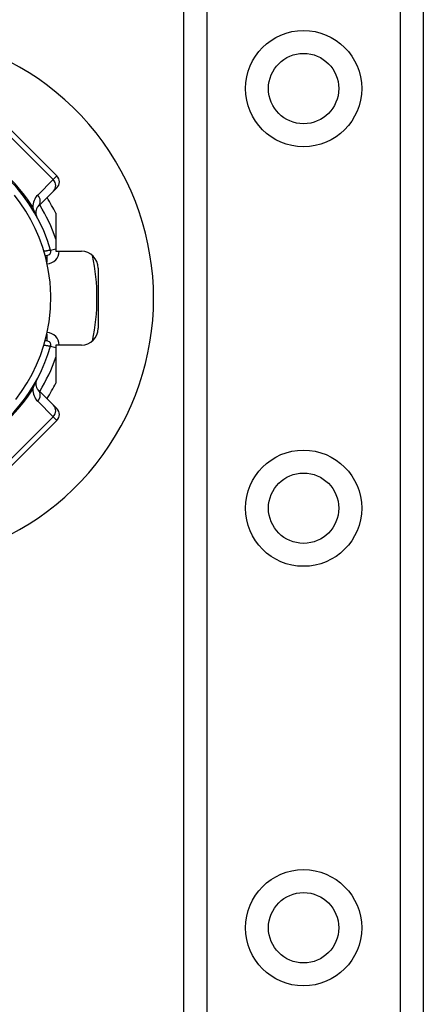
# Model space of a CAD drawing. Header units: inches. Extents: x 3.3 to 95.3, y 5.9 to 50.1.
# Tile 13 of 64: x 5.1 to 6, y 26.6 to 28.9. Entities that reach past the tile are written whole.
import ezdxf

# ---------------------------------------------------------------- set-up
doc = ezdxf.new("R2010")
doc.units = ezdxf.units.IN
doc.header["$MEASUREMENT"] = 0
doc.layers.add('Visible Edges(ANSI)', color=7, linetype='Continuous', lineweight=25)
doc.layers.add('Visible Tangent Edges(ANSI)', color=7, linetype='Continuous', lineweight=25)

msp = doc.modelspace()

# ---------------------------------------------------------------- linework, layer by layer
at = {"layer": 'Visible Edges(ANSI)'}
for p, q in [((5.4681, 21.5457), (5.4681, 34.9946)), ((6.0301, 34.9946), (6.0301, 21.5457)), ((5.1702, 28.5574), (5.0588, 28.6688)), ((5.1702, 28.5296), (5.1624, 28.5217)), ((5.1261, 28.4855), (5.1624, 28.5217)), ((5.1677, 28.4697), (5.1677, 28.3807)), ((5.1426, 28.371), (5.1465, 28.371)), ((5.1677, 28.3807), (5.2277, 28.3807)), ((5.2671, 28.3413), (5.2671, 28.2)), ((5.1465, 28.1703), (5.1426, 28.1703)), ((5.1677, 28.1607), (5.1677, 28.0716)), ((5.2277, 28.1607), (5.1677, 28.1607)), ((5.1624, 28.0196), (5.1261, 28.0558)), ((5.1624, 28.0196), (5.1702, 28.0118)), ((5.0588, 27.8726), (5.1702, 27.9839))]:
    msp.add_line(p, q, dxfattribs=at)
at = {"layer": 'Visible Edges(ANSI)', "flags": 128}
msp.add_lwpolyline([(5.0736, 28.0331), (5.0873, 28.0517), (5.1005, 28.072), (5.1122, 28.0927), (5.1225, 28.1139), (5.1316, 28.1362), (5.1398, 28.1604), (5.1466, 28.1867), (5.1519, 28.2153), (5.1551, 28.2459), (5.1559, 28.277), (5.1541, 28.3081), (5.15, 28.3378), (5.1442, 28.365), (5.137, 28.3898), (5.1288, 28.4126), (5.1195, 28.4338), (5.1091, 28.4544), (5.097, 28.475), (5.084, 28.4944), (5.0706, 28.512)], dxfattribs=at)
at = {"layer": 'Visible Edges(ANSI)'}
for centre in [(5.7491, 28.7623), (5.7491, 27.778), (5.7491, 26.7938)]:
    msp.add_circle(centre, 0.0825, dxfattribs=at)
for centre, radius, start, end in [((4.7721, 28.2702), 0.625, 244.8704, 115.1296), ((4.7721, 28.2707), 0.3996, 16.3518, 70.8354), ((5.1563, 28.5435), 0.0197, 315, 45), ((4.7721, 28.2707), 0.4429, 26.7049, 32.1604), ((5.1401, 28.4716), 0.0197, 135, 208.6389), ((5.1465, 28.3805), 0.00945, 270, 16.3518), ((5.2277, 28.3413), 0.0394, 0, 90), ((4.7721, 28.2707), 0.4921, 348.2772, 11.7228), ((5.2277, 28.2), 0.0394, 270, 0), ((4.7721, 28.2707), 0.3996, 253.8612, 343.6482), ((5.1465, 28.1608), 0.00945, 343.6482, 90), ((5.1401, 28.0697), 0.0197, 151.3611, 225), ((4.7721, 28.2707), 0.4429, 327.8396, 333.2951), ((5.1563, 27.9978), 0.0197, 315, 45)]:
    msp.add_arc(centre, radius, start, end, dxfattribs=at)
at = {"layer": 'Visible Tangent Edges(ANSI)'}
for p, q in [((5.5219, 34.9946), (5.5219, 21.5457)), ((5.9762, 21.5457), (5.9762, 34.9946)), ((5.0501, 28.6601), (5.1615, 28.5487)), ((5.1615, 28.5487), (5.1253, 28.5125)), ((5.1615, 28.5487), (5.1702, 28.5574)), ((5.1555, 28.3832), (5.1677, 28.3867)), ((5.1465, 28.371), (5.1465, 28.3554)), ((5.1465, 28.1859), (5.1465, 28.1703)), ((5.1555, 28.1582), (5.1677, 28.1546)), ((5.1253, 28.0288), (5.1615, 27.9926)), ((5.1615, 27.9926), (5.0501, 27.8812)), ((5.1702, 27.9839), (5.1615, 27.9926))]:
    msp.add_line(p, q, dxfattribs=at)
at = {"layer": 'Visible Tangent Edges(ANSI)', "flags": 128}
for points in [[(5.1228, 28.4622), (5.1219, 28.4639), (5.1213, 28.4652), (5.1208, 28.4663), (5.1203, 28.4674), (5.1198, 28.4684), (5.1194, 28.4694), (5.119, 28.4703), (5.1186, 28.4712), (5.1182, 28.4722), (5.1179, 28.473), (5.1175, 28.4739), (5.1172, 28.4748), (5.1169, 28.4756), (5.1165, 28.4765), (5.1162, 28.4773), (5.1159, 28.4781), (5.1156, 28.4789), (5.1153, 28.4797), (5.115, 28.4805), (5.1148, 28.4812), (5.1145, 28.482), (5.1142, 28.4827), (5.114, 28.4835), (5.1138, 28.4842)], [(5.1555, 28.3832), (5.1555, 28.3832), (5.1554, 28.3831), (5.1552, 28.3831), (5.155, 28.3831), (5.1547, 28.383), (5.1543, 28.383), (5.1538, 28.3829), (5.1533, 28.3828), (5.1528, 28.3827), (5.1522, 28.3826), (5.1515, 28.3825), (5.1508, 28.3824), (5.1501, 28.3822), (5.1493, 28.3821), (5.1484, 28.382), (5.1476, 28.3818), (5.1467, 28.3817), (5.1458, 28.3815), (5.1448, 28.3813), (5.1438, 28.3812), (5.1429, 28.381), (5.1419, 28.3808), (5.1409, 28.3807), (5.1399, 28.3805)], [(5.1399, 28.1608), (5.1409, 28.1606), (5.1419, 28.1605), (5.1429, 28.1603), (5.1438, 28.1601), (5.1448, 28.16), (5.1457, 28.1598), (5.1467, 28.1596), (5.1476, 28.1595), (5.1484, 28.1593), (5.1493, 28.1592), (5.1501, 28.1591), (5.1508, 28.1589), (5.1515, 28.1588), (5.1522, 28.1587), (5.1528, 28.1586), (5.1533, 28.1585), (5.1538, 28.1584), (5.1543, 28.1584), (5.1547, 28.1583), (5.155, 28.1582), (5.1552, 28.1582), (5.1554, 28.1582), (5.1555, 28.1582), (5.1555, 28.1582)], [(5.1138, 28.0571), (5.114, 28.0578), (5.1142, 28.0586), (5.1145, 28.0593), (5.1148, 28.0601), (5.115, 28.0608), (5.1153, 28.0616), (5.1156, 28.0624), (5.1159, 28.0632), (5.1162, 28.064), (5.1165, 28.0649), (5.1169, 28.0657), (5.1172, 28.0665), (5.1175, 28.0674), (5.1179, 28.0683), (5.1182, 28.0692), (5.1186, 28.0701), (5.119, 28.071), (5.1194, 28.0719), (5.1198, 28.0729), (5.1203, 28.0739), (5.1208, 28.075), (5.1213, 28.0761), (5.1219, 28.0774), (5.1228, 28.0791)]]:
    msp.add_lwpolyline(points, dxfattribs=at)
at = {"layer": 'Visible Tangent Edges(ANSI)'}
for centre in [(5.7491, 28.7623), (5.7491, 27.778), (5.7491, 26.7938)]:
    msp.add_circle(centre, 0.1363, dxfattribs=at)
for centre, radius, start, end in [((4.746, 28.2446), 0.439, 33.0901, 56.9099), ((5.1531, 28.4847), 0.0394, 135, 180.6587), ((4.7721, 28.2707), 0.4193, 19.3241, 31.4236), ((5.1465, 28.3805), 0.0291, 271.7673, 0.3097), ((5.1465, 28.1608), 0.0291, 359.6903, 88.2327), ((4.7721, 28.2707), 0.4193, 328.5764, 340.6759), ((4.746, 28.2968), 0.439, 303.0901, 326.9099), ((5.1531, 28.0566), 0.0394, 179.3413, 225)]:
    msp.add_arc(centre, radius, start, end, dxfattribs=at)
for centre, major_axis, ratio, start_param, end_param in [((5.1484, 28.5357), (0.0139, -0.0139), 0.937622, 0, 1.570796), ((5.1122, 28.4995), (0.0139, -0.0139), 0.937622, 0, 1.570796), ((5.1399, 28.5103), (-0.033, -0.0215), 0.48633, 0, 0.409204), ((5.1399, 28.031), (-0.033, 0.0215), 0.48633, 5.873981, 6.283185), ((5.1122, 28.0419), (0.0139, 0.0139), 0.937622, 4.712389, 6.283185), ((5.1484, 28.0056), (0.0139, 0.0139), 0.937622, 4.712389, 6.283185)]:
    msp.add_ellipse(centre, major_axis=major_axis, ratio=ratio, start_param=start_param, end_param=end_param, dxfattribs=at)

doc.saveas('drawing.dxf')
